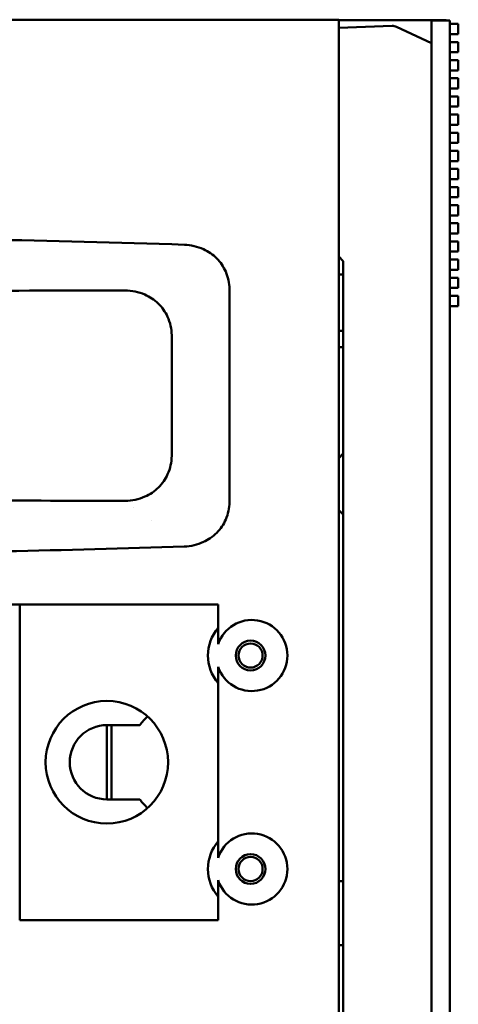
# Model space of a CAD drawing. Header units: millimetres. Extents: x 0 to 4878, y -120 to 1682.
# Tile 158 of 256: x 733 to 780, y 1339 to 1446. Entities that reach past the tile are written whole.
import ezdxf

# ---------------------------------------------------------------- set-up
doc = ezdxf.new("R2010")
doc.units = ezdxf.units.MM
doc.header["$LTSCALE"] = 2
doc.layers.add('Sichtbar (ISO)', color=7, linetype='Continuous', lineweight=50)

msp = doc.modelspace()

# ---------------------------------------------------------------- linework, layer by layer
at = {"layer": 'Sichtbar (ISO)'}
for p, q in [((767.4578, 1445.5136), (707.9578, 1445.5136)), ((767.4578, 1445.5136), (767.4582, 1445.5136)), ((767.4578, 945.5136), (767.4578, 1445.5136)), ((773.2209, 1444.8406), (767.458, 1444.6394)), ((767.4582, 1445.5136), (767.4582, 1444.6394)), ((779.058, 1445.4636), (767.4582, 1445.4636)), ((777.458, 1195.5636), (777.458, 1445.4136)), ((779.458, 1445.4136), (777.458, 1445.4136)), ((779.058, 1445.4136), (779.058, 1445.4636)), ((779.458, 1195.5636), (779.458, 1445.4136)), ((780.358, 1445.0586), (779.458, 1445.0586)), ((780.358, 1443.9586), (780.358, 1445.0586)), ((767.458, 1443.64), (767.458, 1444.6394)), ((777.458, 1442.9886), (773.6777, 1444.7479)), ((780.358, 1443.9586), (779.458, 1443.9586)), ((767.4578, 1443.2136), (767.458, 1443.2136)), ((767.458, 1443.64), (767.458, 1419.9886)), ((780.358, 1443.1056), (779.458, 1443.1056)), ((780.358, 1442.0056), (780.358, 1443.1056)), ((780.358, 1442.0056), (779.458, 1442.0056)), ((780.358, 1441.1526), (779.458, 1441.1526)), ((780.358, 1440.0526), (780.358, 1441.1526)), ((780.358, 1440.0526), (779.458, 1440.0526)), ((780.358, 1439.1996), (779.458, 1439.1996)), ((780.358, 1438.0996), (780.358, 1439.1996)), ((780.358, 1438.0996), (779.458, 1438.0996)), ((780.358, 1437.2466), (779.458, 1437.2466)), ((780.358, 1436.1466), (780.358, 1437.2466)), ((780.358, 1436.1466), (779.458, 1436.1466)), ((780.358, 1435.2936), (779.458, 1435.2936)), ((780.358, 1434.1936), (780.358, 1435.2936)), ((780.358, 1434.1936), (779.458, 1434.1936)), ((780.358, 1433.3406), (779.458, 1433.3406)), ((780.358, 1432.2406), (780.358, 1433.3406)), ((780.358, 1432.2406), (779.458, 1432.2406)), ((780.358, 1431.3876), (779.458, 1431.3876)), ((780.358, 1430.2876), (780.358, 1431.3876)), ((780.358, 1430.2876), (779.458, 1430.2876)), ((780.358, 1429.4346), (779.458, 1429.4346)), ((780.358, 1428.3346), (780.358, 1429.4346)), ((780.358, 1428.3346), (779.458, 1428.3346)), ((780.358, 1427.4816), (779.458, 1427.4816)), ((780.358, 1426.3816), (780.358, 1427.4816)), ((780.358, 1426.3816), (779.458, 1426.3816)), ((780.358, 1425.5286), (779.458, 1425.5286)), ((780.358, 1424.4286), (780.358, 1425.5286)), ((780.358, 1424.4286), (779.458, 1424.4286)), ((780.358, 1423.5756), (779.458, 1423.5756)), ((780.358, 1422.4756), (780.358, 1423.5756)), ((767.4578, 1421.5374), (767.458, 1421.5374)), ((767.458, 1410.4898), (767.458, 1421.5374)), ((780.358, 1422.4756), (779.458, 1422.4756)), ((780.358, 1421.6226), (779.458, 1421.6226)), ((780.358, 1420.5226), (780.358, 1421.6226)), ((780.358, 1420.5226), (779.458, 1420.5226)), ((767.958, 1419.4886), (767.458, 1419.9886)), ((767.458, 1418.0486), (767.458, 1419.9886)), ((767.958, 1419.4886), (767.958, 1330.9886)), ((780.358, 1419.6696), (779.458, 1419.6696)), ((780.358, 1418.5696), (780.358, 1419.6696)), ((780.358, 1418.5696), (779.458, 1418.5696)), ((767.458, 1411.9886), (767.458, 1418.0486)), ((767.958, 1418.0486), (767.458, 1418.0486)), ((780.358, 1417.7166), (779.458, 1417.7166)), ((780.358, 1416.6166), (780.358, 1417.7166)), ((755.6809, 1393.5366), (755.6809, 1416.4907)), ((780.358, 1416.6166), (779.458, 1416.6166)), ((780.358, 1415.7636), (779.458, 1415.7636)), ((780.358, 1414.6636), (780.358, 1415.7636)), ((767.458, 1414.2795), (767.458, 1414.2795)), ((780.358, 1414.6636), (779.458, 1414.6636)), ((767.458, 1410.2366), (767.458, 1411.9886)), ((767.958, 1411.9886), (767.458, 1411.9886)), ((749.4578, 1398.5137), (749.4578, 1411.5136)), ((767.4578, 1410.4898), (767.458, 1410.4898)), ((767.458, 1398.2886), (767.458, 1410.5136)), ((767.958, 1410.2366), (767.458, 1410.2366)), ((767.458, 1398.2886), (767.458, 1410.2366)), ((767.458, 1399.5136), (767.458, 1410.2366)), ((767.458, 1403.6708), (767.458, 1407.3582)), ((767.458, 1407.1864), (767.458, 1403.6708)), ((767.4581, 1407.3582), (767.4581, 1407.1863)), ((767.4581, 1403.1349), (767.4581, 1407.1863)), ((767.458, 1398.2886), (767.458, 1403.6708)), ((767.4581, 1398.2887), (767.4581, 1403.1349)), ((767.4578, 1391.5136), (767.4578, 1399.5136)), ((767.458, 1398.2886), (767.458, 1399.5136)), ((767.458, 1399.5136), (767.458, 1399.5136)), ((767.4578, 1398.2884), (767.958, 1398.7886)), ((767.4578, 1392.6888), (767.958, 1392.1886)), ((767.458, 1352.6886), (767.458, 1392.6886)), ((767.458, 1352.6886), (767.458, 1392.6886)), ((767.458, 1391.5136), (767.458, 1392.6886)), ((747.2319, 1391.5136), (747.2341, 1391.5136)), ((767.458, 1363.6367), (767.458, 1391.5136)), ((767.458, 1391.5136), (767.458, 1391.5136)), ((767.458, 1375.5136), (767.458, 1385.5136)), ((767.458, 1385.5136), (767.458, 1385.5136)), ((733.0578, 1382.5136), (727.0578, 1382.5136)), ((754.4578, 1382.5136), (733.0578, 1382.5136)), ((733.0578, 1348.5136), (733.0578, 1382.5136)), ((754.4578, 1379.9986), (754.4578, 1382.5136)), ((767.458, 1375.5136), (767.458, 1375.5136)), ((754.4578, 1356.9986), (754.4578, 1374.0286)), ((746.0206, 1369.5136), (742.4578, 1369.5136)), ((742.4578, 1361.5136), (742.4578, 1369.5136)), ((742.9578, 1369.5136), (742.9578, 1361.5136)), ((767.458, 1359.5136), (767.458, 1363.6367)), ((767.458, 1363.6367), (767.458, 1363.6367)), ((742.4578, 1361.5136), (746.0206, 1361.5136)), ((767.458, 1355.3905), (767.458, 1359.5136)), ((767.458, 1352.6886), (767.458, 1355.3905)), ((767.458, 1355.3905), (767.458, 1355.3905)), ((767.958, 1352.6886), (767.4578, 1352.6886)), ((754.4578, 1348.5136), (754.4578, 1351.0286)), ((754.4578, 1348.5136), (733.0578, 1348.5136)), ((767.4578, 1345.8101), (767.958, 1345.8188))]:
    msp.add_line(p, q, dxfattribs=at)
for centre, radius in [((757.9578, 1377.0136), 1.6), ((757.9578, 1377.0136), 1.3), ((742.4578, 1365.5136), 6.6), ((757.9578, 1354.0136), 1.6), ((757.9578, 1354.0136), 1.3)]:
    msp.add_circle(centre, radius, dxfattribs=at)
for centre, radius, start, end in [((773.2558, 1443.8413), 1, 65.043485, 92), ((757.9578, 1377.0136), 4.6, 139.54087, 220.45913), ((742.4578, 1365.5136), 4, 90, 270), ((751.4578, 1365.5136), 6.75, 133.090137, 143.658797), ((751.4578, 1365.5136), 6.75, 216.341203, 226.909863), ((757.9578, 1354.0136), 4.6, 139.54087, 220.45913)]:
    msp.add_arc(centre, radius, start, end, dxfattribs=at)
for centre, major_axis, start_param, end_param in [((758.0916, 1377.0136), (3.8329, 0), 3.46530569, 9.10106493), ((758.0916, 1354.0136), (-3.8329, 0), 0.32371304, 5.95947227)]:
    msp.add_ellipse(centre, major_axis=major_axis, ratio=0.99939008, start_param=start_param, end_param=end_param, dxfattribs=at)
for points, knots in [([(707.9578, 1422.0704), (715.048, 1422.0444), (722.1417, 1421.9628), (736.4248, 1421.6953), (743.6218, 1421.5078), (750.8132, 1421.2699)], [0.00001063, 0.00001063, 0.00001063, 0.00001063, 2.12838724, 2.12838724, 4.28833419, 4.28833419, 4.28833419, 4.28833419]), ([(750.8132, 1421.2699), (751.5191, 1421.2403), (752.2223, 1421.0765), (753.3986, 1420.5441), (753.894, 1420.2132), (754.7171, 1419.3883), (755.0427, 1418.9033), (755.403, 1418.0785), (755.5024, 1417.7698), (755.6378, 1417.1375), (755.6737, 1416.8144), (755.6785, 1416.4907)], [0.000172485, 0.000172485, 0.000172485, 0.000172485, 0.212250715, 0.212250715, 0.388296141, 0.388296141, 0.561087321, 0.561087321, 0.657733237, 0.657733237, 0.754636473, 0.754636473, 0.754636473, 0.754636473]), ([(744.4278, 1416.351), (738.3198, 1416.3561), (732.2101, 1416.3227), (720.0542, 1416.1788), (714.0047, 1416.0691), (707.9578, 1415.9188)], [0.00023978, 0.00023978, 0.00023978, 0.00023978, 1.83325707, 1.83325707, 3.64850319, 3.64850319, 3.64850319, 3.64850319]), ([(749.4557, 1411.5137), (749.4496, 1411.858), (749.4093, 1412.2018), (749.2583, 1412.8737), (749.1475, 1413.2017), (748.7609, 1414.0431), (748.4245, 1414.5267), (747.5835, 1415.342), (747.0812, 1415.6669), (746.2096, 1416.0446), (745.8635, 1416.1544), (745.1548, 1416.3046), (744.7913, 1416.3447), (744.4278, 1416.351)], [0.000221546, 0.000221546, 0.000221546, 0.000221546, 0.103549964, 0.103549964, 0.206846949, 0.206846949, 0.381374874, 0.381374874, 0.558286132, 0.558286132, 0.666661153, 0.666661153, 0.77583046, 0.77583046, 0.77583046, 0.77583046]), ([(767.458, 1413.5136), (767.458, 1413.2079), (767.458, 1412.8344), (767.458, 1412.3954), (767.458, 1411.7282), (767.458, 1410.9095), (767.458, 1410.0116), (767.458, 1409.1241), (767.458, 1408.1591), (767.458, 1407.1864)], [0.21639403, 0.21639403, 0.21639403, 0.21639403, 0.411262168, 0.411262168, 0.411262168, 0.707350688, 0.707350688, 0.707350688, 0.999999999, 0.999999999, 0.999999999, 0.999999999]), ([(767.458, 1407.3582), (767.458, 1407.8967), (767.458, 1408.4411), (767.458, 1408.9415), (767.458, 1409.4478), (767.458, 1409.9094), (767.458, 1410.2917), (767.458, 1410.6887), (767.458, 1410.9983), (767.458, 1411.2072), (767.458, 1411.4236), (767.458, 1411.5365), (767.458, 1411.542)], [0, 0, 0, 0, 0.237757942, 0.237757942, 0.237757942, 0.478309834, 0.478309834, 0.478309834, 0.728126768, 0.728126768, 0.728126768, 0.986811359, 0.986811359, 0.986811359, 0.986811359]), ([(767.4581, 1407.1863), (767.4581, 1408.1372), (767.4581, 1409.0823), (767.4581, 1409.9544), (767.4581, 1410.0494), (767.4581, 1410.1435), (767.4581, 1410.2366)], [0, 0, 0, 0, 0.286440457, 0.286440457, 0.286440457, 0.317630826, 0.317630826, 0.317630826, 0.317630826]), ([(744.4284, 1393.6763), (744.7956, 1393.6826), (745.1628, 1393.7235), (745.8782, 1393.8767), (746.2275, 1393.9887), (747.1007, 1394.3715), (747.6023, 1394.6991), (748.4407, 1395.5207), (748.7749, 1396.007), (749.1553, 1396.8472), (749.2632, 1397.1713), (749.4104, 1397.8347), (749.4496, 1398.1739), (749.4557, 1398.5136)], [0.000220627, 0.000220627, 0.000220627, 0.000220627, 0.110438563, 0.110438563, 0.219827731, 0.219827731, 0.396632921, 0.396632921, 0.57083848, 0.57083848, 0.672416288, 0.672416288, 0.774019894, 0.774019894, 0.774019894, 0.774019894]), ([(712.4278, 1394.0047), (717.7364, 1393.8902), (723.0468, 1393.8064), (733.7132, 1393.6968), (739.0713, 1393.6715), (744.4284, 1393.6763)], [-3.20138945, -3.20138945, -3.20138945, -3.20138945, -1.60788636, -1.60788636, -0.00023102, -0.00023102, -0.00023102, -0.00023102]), ([(755.6785, 1393.5366), (755.6713, 1392.8987), (755.5367, 1392.2639), (755.0564, 1391.1472), (754.733, 1390.6596), (753.8731, 1389.7881), (753.3617, 1389.469), (752.237, 1388.9539), (751.5252, 1388.7869), (750.8098, 1388.7571)], [0.000066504, 0.000066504, 0.000066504, 0.000066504, 0.191434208, 0.191434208, 0.364906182, 0.364906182, 0.558917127, 0.558917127, 0.823778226, 0.823778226, 0.823778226, 0.823778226]), ([(767.458, 1352.6886), (767.458, 1354.2149), (767.458, 1355.7411), (767.458, 1357.2674), (767.458, 1359.3205), (767.458, 1361.3737), (767.458, 1363.427), (767.458, 1365.2831), (767.458, 1367.1393), (767.458, 1368.9956), (767.458, 1370.6288), (767.458, 1372.262), (767.458, 1373.8954), (767.458, 1375.3469), (767.458, 1376.7985), (767.458, 1378.2501), (767.458, 1379.5427), (767.458, 1380.8352), (767.458, 1382.128), (767.458, 1383.2744), (767.458, 1384.421), (767.458, 1385.5673), (767.458, 1386.5802), (767.458, 1387.5928), (767.458, 1388.6044), (767.458, 1389.4942), (767.458, 1390.3832), (767.458, 1391.2722), (767.458, 1391.7443), (767.458, 1392.2165), (767.458, 1392.6887)], [0.295731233, 0.295731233, 0.295731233, 0.295731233, 0.358954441, 0.358954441, 0.358954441, 0.444001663, 0.444001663, 0.444001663, 0.520885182, 0.520885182, 0.520885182, 0.588531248, 0.588531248, 0.588531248, 0.64864824, 0.64864824, 0.64864824, 0.702177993, 0.702177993, 0.702177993, 0.749642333, 0.749642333, 0.749642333, 0.791584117, 0.791584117, 0.791584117, 0.828477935, 0.828477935, 0.828477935, 0.848074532, 0.848074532, 0.848074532, 0.848074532]), ([(767.4581, 1352.6886), (767.4581, 1354.1365), (767.4581, 1355.5845), (767.4581, 1357.0325), (767.4581, 1359.0116), (767.4581, 1360.9908), (767.4581, 1362.9701), (767.4581, 1364.7662), (767.4581, 1366.5624), (767.4581, 1368.3586), (767.4581, 1369.9872), (767.4581, 1371.6158), (767.4581, 1373.2447), (767.4581, 1374.703), (767.4581, 1376.1615), (767.4581, 1377.6197), (767.4581, 1378.9169), (767.4581, 1380.2138), (767.4581, 1381.512), (767.4581, 1382.6619), (767.4581, 1383.8129), (767.4581, 1384.9623), (767.4581, 1385.9784), (767.4581, 1386.9932), (767.4581, 1388.0048), (767.4581, 1388.9083), (767.4581, 1389.8093), (767.4581, 1390.7109), (767.4581, 1391.3697), (767.4581, 1392.0289), (767.4581, 1392.6886)], [0.032102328, 0.032102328, 0.032102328, 0.032102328, 0.115353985, 0.115353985, 0.115353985, 0.229143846, 0.229143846, 0.229143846, 0.332403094, 0.332403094, 0.332403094, 0.42602751, 0.42602751, 0.42602751, 0.509845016, 0.509845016, 0.509845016, 0.584408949, 0.584408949, 0.584408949, 0.650460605, 0.650460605, 0.650460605, 0.708855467, 0.708855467, 0.708855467, 0.76101647, 0.76101647, 0.76101647, 0.799133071, 0.799133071, 0.799133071, 0.799133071]), ([(750.8098, 1388.7571), (744.3824, 1388.5444), (737.9499, 1388.3722), (725.1668, 1388.113), (718.8108, 1388.0249), (712.4572, 1387.9806)], [-3.83809073, -3.83809073, -3.83809073, -3.83809073, -1.90731609, -1.90731609, -0.00002842, -0.00002842, -0.00002842, -0.00002842])]:
    msp.add_open_spline(points, degree=3, knots=knots, dxfattribs=at)
for points in [[(767.458, 1411.5422), (767.458, 1411.5422), (767.458, 1411.5421), (767.458, 1411.5421)], [(745.3081, 1392.9976), (745.3074, 1392.9975), (745.3067, 1392.9974), (745.306, 1392.9973)]]:
    msp.add_open_spline(points, degree=3, dxfattribs=at)
for points, weights in [([(754.4578, 1378.232), (754.4578, 1379.0203), (754.4578, 1379.9986)], [1.26283564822, 1.21899863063, 1.12346038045]), ([(754.4578, 1374.0286), (754.4578, 1375.007), (754.4578, 1375.7952)], [1.12346038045, 1.21899863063, 1.26283564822]), ([(754.4578, 1355.232), (754.4578, 1356.0203), (754.4578, 1356.9986)], [1.26283564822, 1.21899863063, 1.12346038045]), ([(754.4578, 1351.0286), (754.4578, 1352.007), (754.4578, 1352.7952)], [1.12346038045, 1.21899863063, 1.26283564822])]:
    msp.add_rational_spline(points, weights, degree=2, dxfattribs=at)

doc.saveas('drawing.dxf')
